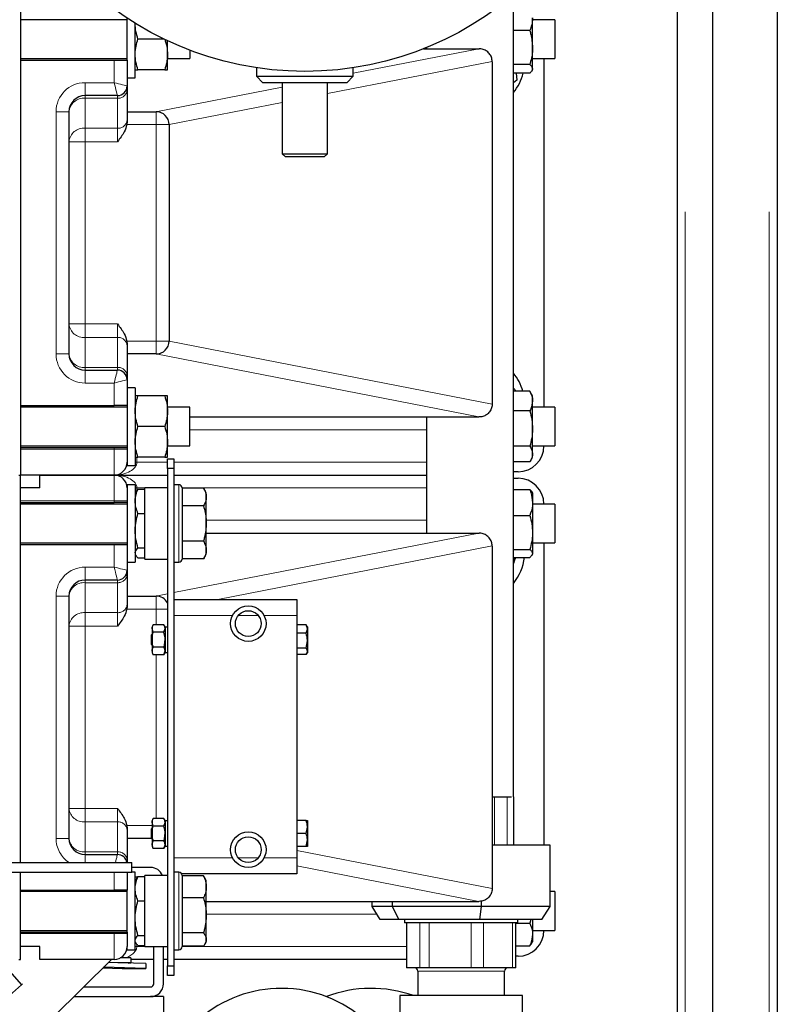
# Model space of a CAD drawing. Header units: millimetres. Extents: x 25 to 243, y 63 to 146.
# Tile 32 of 70: x 117.72 to 122.41, y 73.72 to 79.82. Entities that reach past the tile are written whole.
import ezdxf

# ---------------------------------------------------------------- set-up
doc = ezdxf.new("R2010")
doc.units = ezdxf.units.MM
doc.linetypes.add('PHANTOM', pattern=[12.7, 6.35, -1.27, 1.27, -1.27, 1.27, -1.27])

msp = doc.modelspace()

# ---------------------------------------------------------------- linework, layer by layer
at = {"color": 8, "linetype": 'PHANTOM', "lineweight": 18}
for p, q in [((121.8433, 91.3262), (121.8433, 66.2244)), ((122.3633, 91.3262), (122.3633, 66.2244)), ((119.7883, 79.4836), (120.5661, 79.6353)), ((118.3083, 79.4253), (118.3083, 79.5653)), ((120.6483, 79.5566), (119.6283, 79.3577)), ((118.1283, 79.4253), (118.3083, 79.4253)), ((118.1283, 79.4253), (118.1283, 79.3453)), ((118.5661, 79.2453), (119.3483, 79.3978)), ((118.1283, 79.3287), (118.1283, 79.3453)), ((118.3283, 79.3287), (118.3283, 79.3453)), ((118.1283, 79.3287), (118.1283, 79.1431)), ((118.3283, 79.3287), (118.1283, 79.3287)), ((118.3283, 79.1431), (118.3283, 79.3287)), ((119.3483, 79.3031), (118.6483, 79.1666)), ((117.9483, 77.7453), (117.9483, 79.2453)), ((117.9483, 79.2453), (118.0283, 79.2453)), ((118.5683, 79.2453), (118.5683, 79.1653)), ((118.5683, 79.1653), (118.3865, 79.1653)), ((118.6483, 79.1653), (118.5683, 79.1653)), ((118.5683, 77.8253), (118.5683, 79.1653)), ((118.1283, 79.1431), (118.3283, 79.1431)), ((118.1283, 79.1431), (118.1283, 79.0597)), ((118.3283, 79.0597), (118.3283, 79.1431)), ((118.0283, 79.0597), (118.1283, 79.0597)), ((118.1283, 79.0597), (118.1283, 77.9309)), ((118.3283, 79.0597), (118.1283, 79.0597)), ((118.0283, 77.9309), (118.1283, 77.9309)), ((118.1283, 77.8475), (118.1283, 77.9309)), ((118.1283, 77.9309), (118.3283, 77.9309)), ((118.3283, 77.8475), (118.3283, 77.9309)), ((118.1283, 77.8475), (118.1283, 77.6619)), ((118.3283, 77.8475), (118.1283, 77.8475)), ((118.3283, 77.6619), (118.3283, 77.8475)), ((118.3865, 77.8253), (118.5683, 77.8253)), ((118.5683, 77.8253), (118.5683, 77.7453)), ((118.6483, 77.8253), (118.5683, 77.8253)), ((118.6483, 77.824), (120.6483, 77.434)), ((117.9483, 77.7453), (118.0283, 77.7453)), ((120.5661, 77.3553), (118.5661, 77.7453)), ((118.1283, 77.6453), (118.1283, 77.6619)), ((118.1283, 77.6619), (118.3283, 77.6619)), ((118.1283, 77.5653), (118.1283, 77.6453)), ((118.3283, 77.6453), (118.3283, 77.6619)), ((118.3083, 77.5653), (118.1283, 77.5653)), ((118.3083, 77.4253), (118.3083, 77.5653)), ((120.2413, 77.2753), (118.7758, 77.2753)), ((117.7283, 77.1553), (118.3083, 77.1553)), ((118.3083, 77.1553), (118.3083, 77.1653)), ((118.3083, 76.9953), (118.3083, 77.1553)), ((118.3883, 77.1553), (118.3083, 77.1553)), ((118.4483, 77.0753), (118.4383, 77.0753)), ((118.4483, 77.1053), (118.4483, 77.0753)), ((118.4483, 77.0753), (118.6383, 77.0753)), ((118.6783, 77.0753), (120.2413, 77.0753)), ((118.3083, 76.8353), (118.3083, 76.9953)), ((118.4483, 76.9153), (118.4383, 76.9153)), ((118.4483, 76.9153), (118.4483, 76.8983)), ((118.4983, 76.9153), (118.4483, 76.9153)), ((118.7083, 76.8399), (118.7083, 76.9353)), ((120.2413, 76.9153), (118.7283, 76.9153)), ((118.3083, 76.8353), (117.7283, 76.8353)), ((118.3083, 76.8253), (118.3083, 76.8353)), ((118.3083, 76.8353), (118.3883, 76.8353)), ((118.7083, 76.4553), (118.7083, 76.8399)), ((118.8783, 76.7153), (120.2413, 76.7153)), ((118.6783, 76.2672), (120.5661, 76.6353)), ((118.3083, 76.4253), (118.3083, 76.5653)), ((120.6483, 76.5566), (118.9495, 76.2253)), ((118.1283, 76.4253), (118.3083, 76.4253)), ((118.1283, 76.4253), (118.1283, 76.3453)), ((118.1283, 76.3287), (118.1283, 76.3453)), ((118.3283, 76.3287), (118.3283, 76.3453)), ((118.1283, 76.3287), (118.1283, 76.1431)), ((118.3283, 76.3287), (118.1283, 76.3287)), ((118.3283, 76.1431), (118.3283, 76.3287)), ((117.9483, 74.7453), (117.9483, 76.2453)), ((117.9483, 76.2453), (118.0283, 76.2453)), ((118.5661, 76.2453), (118.6383, 76.2594)), ((118.5683, 76.2453), (118.5683, 76.1653)), ((118.5683, 76.1653), (118.3865, 76.1653)), ((118.6383, 76.1653), (118.5683, 76.1653)), ((118.5683, 76.0677), (118.5683, 76.1653)), ((118.1283, 76.1431), (118.3283, 76.1431)), ((118.1283, 76.1431), (118.1283, 76.0597)), ((118.3283, 76.0597), (118.3283, 76.1431)), ((119.0403, 76.1253), (118.6783, 76.1253)), ((119.2008, 76.1253), (119.0759, 76.1253)), ((119.4383, 76.1253), (119.2363, 76.1253)), ((118.0283, 76.0597), (118.1283, 76.0597)), ((118.1283, 76.0597), (118.1283, 74.9309)), ((118.3283, 76.0597), (118.1283, 76.0597)), ((118.5683, 74.8677), (118.5683, 75.8829)), ((120.6626, 75.0032), (120.6626, 74.7032)), ((120.7407, 75.0032), (120.7407, 74.7032)), ((120.781, 75.0032), (120.781, 74.7032)), ((118.0283, 74.9309), (118.1283, 74.9309)), ((118.1283, 74.8475), (118.1283, 74.9309)), ((118.1283, 74.9309), (118.3283, 74.9309)), ((118.3283, 74.8475), (118.3283, 74.9309)), ((118.1283, 74.8475), (118.1283, 74.6619)), ((118.3283, 74.8475), (118.1283, 74.8475)), ((118.3283, 74.6619), (118.3283, 74.8475)), ((118.3865, 74.8253), (118.5433, 74.8253)), ((117.9483, 74.7453), (118.0283, 74.7453)), ((118.1283, 74.6453), (118.1283, 74.6619)), ((118.1283, 74.6619), (118.3283, 74.6619)), ((118.1283, 74.5953), (118.1283, 74.6453)), ((118.3283, 74.6453), (118.3283, 74.6619)), ((119.4383, 74.67), (120.6483, 74.434)), ((118.6783, 74.6253), (119.0403, 74.6253)), ((119.0759, 74.6253), (119.2008, 74.6253)), ((119.2363, 74.6253), (119.4383, 74.6253)), ((120.5661, 74.3553), (119.4383, 74.5752)), ((118.3083, 74.4253), (118.3083, 74.5353)), ((118.7083, 74.4613), (118.7083, 74.5353)), ((118.7083, 74.0553), (118.7083, 74.4613)), ((119.9354, 74.2753), (118.8783, 74.2753)), ((120.1207, 73.9432), (120.1207, 74.2232)), ((120.1995, 73.9432), (120.1995, 74.2232)), ((120.2583, 73.9432), (120.2583, 74.2232)), ((120.5173, 73.9432), (120.5173, 74.2232)), ((120.5937, 73.9432), (120.5937, 74.2232)), ((120.7739, 73.9432), (120.7739, 74.2232)), ((117.7283, 74.1553), (118.3083, 74.1553)), ((118.3083, 74.1553), (118.3083, 74.1653)), ((118.3083, 73.9953), (118.3083, 74.1553)), ((118.3883, 74.1553), (118.3083, 74.1553)), ((118.4483, 74.0902), (118.4483, 74.0753)), ((118.4483, 74.0753), (118.4383, 74.0753)), ((118.4483, 74.0753), (118.4983, 74.0753)), ((118.7283, 74.0753), (120.1171, 74.0753)), ((120.6537, 73.9232), (120.1871, 73.9232)), ((120.7251, 73.9232), (120.6537, 73.9232))]:
    msp.add_line(p, q, dxfattribs=at)
at = {"color": 7, "linetype": 'Continuous', "lineweight": 25}
for p, q in [((122.0133, 66.2244), (122.0133, 91.3262)), ((122.4133, 91.3153), (122.4133, 66.2353)), ((121.7933, 90.9453), (121.7933, 66.6036)), ((117.7283, 79.9953), (117.7283, 76.9953)), ((120.7793, 75.0032), (120.7793, 79.9678)), ((118.3883, 79.5653), (118.3883, 79.825)), ((120.8983, 79.6423), (120.8983, 79.8268)), ((118.3883, 79.8153), (117.7283, 79.8153)), ((118.4383, 79.5482), (118.4383, 79.791)), ((121.0358, 79.8153), (120.8983, 79.8153)), ((121.0358, 79.8153), (121.0358, 79.5753)), ((120.8813, 79.7477), (120.7793, 79.7477)), ((118.6165, 79.6953), (118.4553, 79.6953)), ((118.6383, 79.6003), (118.6383, 79.6849)), ((120.2234, 79.6353), (120.5661, 79.6353)), ((120.2413, 79.6425), (120.2413, 79.6353)), ((120.5661, 79.6353), (120.5683, 79.6353)), ((120.8983, 79.5108), (120.8983, 79.6423)), ((117.7283, 79.5753), (118.3883, 79.5753)), ((118.6383, 79.5053), (118.6383, 79.6003)), ((118.6383, 79.5753), (118.7758, 79.5753)), ((118.7758, 79.6265), (118.7758, 79.5753)), ((120.8983, 79.5753), (121.0358, 79.5753)), ((120.9683, 79.5753), (120.9683, 77.4153)), ((117.7283, 79.5653), (118.3083, 79.5653)), ((118.3083, 79.5653), (118.3883, 79.5653)), ((118.3883, 79.5653), (118.3883, 79.4053)), ((118.4383, 79.4553), (118.4383, 79.5482)), ((119.1883, 79.5179), (119.1883, 79.4653)), ((119.7883, 79.4653), (119.7883, 79.5179)), ((120.6483, 79.5553), (120.6483, 77.4353)), ((120.8813, 79.537), (120.7793, 79.537)), ((118.3883, 79.4553), (118.4383, 79.4553)), ((118.6213, 79.5053), (118.4553, 79.5053)), ((119.1883, 79.4653), (119.2283, 79.4253)), ((119.1883, 79.4653), (119.7883, 79.4653)), ((119.7483, 79.4253), (119.7883, 79.4653)), ((120.8813, 79.4846), (120.7793, 79.4846)), ((120.7965, 79.4846), (120.8006, 79.4399)), ((120.8949, 79.4993), (120.8983, 79.5053)), ((120.8983, 79.5053), (120.8983, 79.5108)), ((118.3883, 79.4053), (118.3883, 79.3788)), ((119.7483, 79.4253), (119.2283, 79.4253)), ((119.3483, 79.4253), (119.3483, 78.9853)), ((119.6283, 78.9853), (119.6283, 79.4253)), ((120.8006, 79.4399), (120.7793, 79.4248)), ((118.3283, 79.3453), (118.1283, 79.3453)), ((118.3883, 79.3788), (118.3883, 79.1931)), ((118.0283, 79.2453), (118.0283, 77.7453)), ((118.3883, 79.2453), (118.5683, 79.2453)), ((118.3883, 79.183), (118.3865, 79.1653)), ((118.3883, 79.1931), (118.3883, 79.183)), ((118.6483, 79.1653), (118.6483, 77.8253)), ((119.3483, 78.9853), (119.3683, 78.9653)), ((119.3483, 78.9853), (119.6283, 78.9853)), ((119.6083, 78.9653), (119.3683, 78.9653)), ((119.6083, 78.9653), (119.6283, 78.9853)), ((118.3865, 77.8253), (118.3883, 77.8076)), ((118.3883, 77.8076), (118.3883, 77.7975)), ((118.3883, 77.7975), (118.3883, 77.6118)), ((118.5683, 77.7453), (118.3883, 77.7453)), ((118.1283, 77.6453), (118.3283, 77.6453)), ((118.3883, 77.6118), (118.3883, 77.5853)), ((118.3883, 77.5853), (118.3883, 77.4253)), ((118.4383, 77.5353), (118.3883, 77.5353)), ((118.4383, 77.5353), (118.4383, 77.0553)), ((120.7793, 77.5341), (120.7962, 77.5142)), ((120.8813, 77.5142), (120.7793, 77.5142)), ((120.885, 77.5073), (120.8813, 77.5142)), ((120.8983, 77.4853), (120.8855, 77.5075)), ((118.6213, 77.4853), (118.4553, 77.4853)), ((118.6383, 77.3903), (118.6383, 77.4853)), ((120.8983, 77.4534), (120.8983, 77.4853)), ((120.8983, 77.2831), (120.8983, 77.4534)), ((117.7283, 77.4253), (118.3083, 77.4253)), ((118.3883, 77.4153), (117.7283, 77.4153)), ((118.3883, 77.4253), (118.3083, 77.4253)), ((118.3883, 77.4253), (118.3883, 77.1653)), ((118.7758, 77.4153), (118.6383, 77.4153)), ((118.6383, 77.2003), (118.6383, 77.3903)), ((118.7758, 77.1753), (118.7758, 77.4153)), ((120.8813, 77.3925), (120.7793, 77.3925)), ((121.0358, 77.4153), (120.8983, 77.4153)), ((121.0358, 77.4153), (121.0358, 77.1753)), ((118.7758, 77.3553), (120.5661, 77.3553)), ((120.2413, 77.3553), (120.2413, 76.6353)), ((120.5683, 77.3553), (120.5661, 77.3553)), ((118.6213, 77.2953), (118.4553, 77.2953)), ((120.8983, 77.125), (120.8983, 77.2831)), ((118.6383, 77.1053), (118.6383, 77.2003)), ((117.7283, 77.1753), (118.3883, 77.1753)), ((117.7283, 77.1653), (118.3083, 77.1653)), ((118.3083, 77.1653), (118.3883, 77.1653)), ((118.3883, 77.1653), (118.3883, 77.1553)), ((118.3883, 77.1553), (118.3883, 77.0753)), ((118.6383, 77.1753), (118.7758, 77.1753)), ((120.8813, 77.1736), (120.7793, 77.1736)), ((120.8983, 77.1753), (121.0358, 77.1753)), ((118.3883, 77.0753), (118.3883, 77.0553)), ((118.6213, 77.1053), (118.4553, 77.1053)), ((118.6383, 77.0953), (118.6783, 77.0953)), ((118.6383, 77.0353), (118.6383, 77.0953)), ((118.6783, 77.0953), (118.6783, 77.0353)), ((120.8813, 77.0764), (120.7793, 77.0764)), ((120.8855, 77.0831), (120.8983, 77.1053)), ((120.8983, 77.1053), (120.8983, 77.125)), ((118.3883, 77.0553), (118.4383, 77.0553)), ((118.6783, 77.0353), (118.6383, 77.0353)), ((118.6383, 77.0353), (118.6383, 73.9553)), ((118.6783, 77.0353), (118.6783, 73.9553)), ((120.8083, 77.0153), (120.7793, 77.0153)), ((117.7183, 76.9953), (117.7283, 76.9953)), ((118.3083, 76.9953), (117.7283, 76.9953)), ((117.7283, 74.5953), (117.7283, 76.9953)), ((117.8483, 76.9953), (118.3083, 76.9953)), ((117.8483, 76.9153), (117.8483, 76.9953)), ((118.3083, 76.9953), (118.6383, 76.9953)), ((118.6783, 76.9953), (120.2413, 76.9953)), ((120.7793, 76.9753), (120.8083, 76.9753)), ((117.8483, 76.9153), (117.7283, 76.9153)), ((118.4383, 76.9353), (118.3883, 76.9353)), ((118.3883, 76.9353), (118.3883, 76.9153)), ((118.3883, 76.9153), (118.3883, 76.8353)), ((118.4383, 76.9353), (118.4383, 76.7316)), ((118.4431, 76.8935), (118.4383, 76.8853)), ((118.4553, 76.9087), (118.445, 76.8933)), ((118.4553, 76.9087), (118.4983, 76.9087)), ((118.6383, 76.9153), (118.4983, 76.9153)), ((118.4983, 76.4753), (118.4983, 76.9153)), ((118.7083, 76.9353), (118.6783, 76.9353)), ((118.7283, 76.9153), (118.7283, 76.8278)), ((118.8613, 76.9147), (118.7283, 76.9147)), ((118.8783, 76.8853), (118.8613, 76.9147)), ((120.7793, 76.9049), (120.8813, 76.9049)), ((118.3883, 76.8353), (118.3883, 76.8253)), ((118.8783, 76.8598), (118.8783, 76.8853)), ((118.8783, 76.6953), (118.8783, 76.8598)), ((120.8983, 76.8853), (120.8953, 76.8905)), ((120.8983, 76.8853), (120.8983, 76.8245)), ((117.7283, 76.8253), (118.3083, 76.8253)), ((118.3883, 76.8153), (117.7283, 76.8153)), ((118.3883, 76.8253), (118.3083, 76.8253)), ((118.3883, 76.8253), (118.3883, 76.7316)), ((118.7283, 76.8278), (118.7283, 76.4753)), ((118.8613, 76.805), (118.7283, 76.805)), ((120.8983, 76.8245), (120.8983, 76.6392)), ((121.0358, 76.8153), (120.8983, 76.8153)), ((121.0358, 76.8153), (121.0358, 76.5753)), ((118.3883, 76.7316), (118.3883, 76.5653)), ((118.4383, 76.7316), (118.4383, 76.4553)), ((118.4553, 76.7579), (118.4983, 76.7579)), ((120.7793, 76.744), (120.8813, 76.744)), ((118.8783, 76.5308), (118.8783, 76.6953)), ((118.8783, 76.6353), (120.5661, 76.6353)), ((120.5661, 76.6353), (120.5683, 76.6353)), ((120.8983, 76.6392), (120.8983, 76.51)), ((117.7283, 76.5753), (118.3883, 76.5753)), ((117.7283, 76.5653), (118.3083, 76.5653)), ((118.3083, 76.5653), (118.3883, 76.5653)), ((118.3883, 76.5653), (118.3883, 76.4053)), ((118.4553, 76.5445), (118.4983, 76.5445)), ((118.8613, 76.5856), (118.7283, 76.5856)), ((118.8783, 76.5053), (118.8783, 76.5308)), ((120.6483, 76.5553), (120.6483, 74.4353)), ((120.7793, 76.5344), (120.8813, 76.5344)), ((120.8983, 76.5753), (121.0358, 76.5753)), ((120.9683, 76.5753), (120.9683, 74.7032)), ((118.4383, 76.5053), (118.4431, 76.4971)), ((118.4553, 76.4819), (118.4983, 76.4819)), ((118.4983, 76.4753), (118.6383, 76.4753)), ((118.8613, 76.4759), (118.7283, 76.4759)), ((118.8613, 76.4759), (118.8783, 76.5053)), ((120.7793, 76.4857), (120.8813, 76.4857)), ((120.7936, 76.4857), (120.7849, 76.4621)), ((120.8953, 76.5001), (120.8983, 76.5053)), ((120.8983, 76.51), (120.8983, 76.5053)), ((118.3883, 76.4553), (118.4383, 76.4553)), ((118.3883, 76.4053), (118.3883, 76.3788)), ((118.6783, 76.4553), (118.7083, 76.4553)), ((120.7849, 76.4621), (120.7793, 76.4469)), ((118.3283, 76.3453), (118.1283, 76.3453)), ((118.3883, 76.3788), (118.3883, 76.1931)), ((118.0283, 76.2453), (118.0283, 74.7453)), ((118.3883, 76.2453), (118.5683, 76.2453)), ((118.6783, 76.2253), (119.4383, 76.2253)), ((119.4383, 76.2253), (119.4383, 76.1253)), ((118.3883, 76.183), (118.3865, 76.1653)), ((118.3883, 76.1931), (118.3883, 76.183)), ((119.4383, 76.1253), (119.4383, 74.6253)), ((118.5505, 76.0677), (118.5433, 76.0553)), ((118.5433, 76.0553), (118.5433, 76.0446)), ((118.5505, 76.0215), (118.5433, 76.0446)), ((118.5433, 76.0446), (118.5433, 75.9753)), ((118.6162, 76.0677), (118.5505, 76.0677)), ((118.6233, 76.0553), (118.6162, 76.0677)), ((118.6162, 76.0215), (118.6233, 76.0446)), ((118.6233, 76.0553), (118.6233, 76.0446)), ((118.6383, 76.0533), (118.6233, 76.0533)), ((118.6233, 76.0446), (118.6233, 75.9753)), ((119.4972, 76.0674), (119.4383, 76.0674)), ((119.4972, 76.0674), (119.4994, 76.0638)), ((119.4972, 76.0152), (119.5043, 76.0413)), ((119.5043, 76.0553), (119.4993, 76.064)), ((119.5043, 76.0553), (119.5043, 76.0413)), ((119.5043, 76.0413), (119.5043, 75.9692)), ((118.5433, 76.0103), (118.5383, 76.0053)), ((118.5383, 75.9883), (118.5383, 76.0053)), ((118.5383, 75.9453), (118.5383, 75.9883)), ((118.6162, 76.0215), (118.5505, 76.0215)), ((119.4972, 76.0152), (119.4383, 76.0152)), ((118.5383, 75.9453), (118.5433, 75.9403)), ((118.5433, 75.9753), (118.5433, 75.906)), ((118.6162, 75.9291), (118.5505, 75.9291)), ((118.6233, 75.9753), (118.6233, 75.906)), ((119.4972, 75.9231), (119.4383, 75.9231)), ((119.4972, 75.9231), (119.5043, 75.9692)), ((119.5043, 75.9692), (119.5043, 75.9031)), ((118.5505, 75.8829), (118.5433, 75.906)), ((118.5433, 75.906), (118.5433, 75.8953)), ((118.5433, 75.8953), (118.5505, 75.8829)), ((118.6162, 75.8829), (118.5505, 75.8829)), ((118.6162, 75.8829), (118.6233, 75.906)), ((118.6162, 75.8829), (118.6233, 75.8953)), ((118.6233, 75.906), (118.6233, 75.8953)), ((118.6233, 75.8973), (118.6383, 75.8973)), ((119.4972, 75.8832), (119.4383, 75.8832)), ((119.4993, 75.8866), (119.5043, 75.8953)), ((119.5043, 75.9031), (119.5043, 75.8953)), ((120.6483, 75.0032), (120.6626, 75.0032)), ((120.6626, 75.0032), (120.7407, 75.0032)), ((120.7407, 75.0032), (120.7688, 75.0032)), ((120.7782, 75.0032), (120.781, 75.0032)), ((120.781, 75.0032), (120.7831, 75.0032)), ((120.7831, 74.7032), (120.7831, 75.0032)), ((118.3865, 74.8253), (118.3883, 74.8076)), ((118.5505, 74.8677), (118.5433, 74.8553)), ((118.5433, 74.8553), (118.5433, 74.8446)), ((118.5505, 74.8215), (118.5433, 74.8446)), ((118.5433, 74.8446), (118.5433, 74.7753)), ((118.6162, 74.8677), (118.5505, 74.8677)), ((118.6162, 74.8215), (118.5505, 74.8215)), ((118.6233, 74.8553), (118.6162, 74.8677)), ((118.6162, 74.8215), (118.6233, 74.8446)), ((118.6233, 74.8553), (118.6233, 74.8446)), ((118.6383, 74.8533), (118.6233, 74.8533)), ((118.6233, 74.8446), (118.6233, 74.7753)), ((119.4972, 74.8553), (119.4383, 74.8553)), ((119.5043, 74.8553), (119.5043, 74.8153)), ((118.3883, 74.8076), (118.3883, 74.7975)), ((118.3883, 74.7975), (118.3883, 74.6118)), ((118.5433, 74.8103), (118.5383, 74.8053)), ((118.5383, 74.7753), (118.5383, 74.8053)), ((118.5383, 74.7453), (118.5383, 74.7753)), ((118.5433, 74.7753), (118.5433, 74.706)), ((118.6233, 74.7753), (118.6233, 74.706)), ((119.4972, 74.7753), (119.4383, 74.7753)), ((119.4972, 74.7753), (119.5043, 74.8153)), ((119.5043, 74.8153), (119.5043, 74.7353)), ((118.5383, 74.7453), (118.3883, 74.7453)), ((118.5383, 74.7453), (118.5433, 74.7403)), ((118.5505, 74.6829), (118.5433, 74.706)), ((118.5433, 74.706), (118.5433, 74.6953)), ((118.6162, 74.7291), (118.5505, 74.7291)), ((118.6162, 74.6829), (118.6233, 74.706)), ((118.6233, 74.706), (118.6233, 74.6953)), ((118.6233, 74.6973), (118.6383, 74.6973)), ((119.4972, 74.6953), (119.5043, 74.7353)), ((119.5043, 74.7353), (119.5043, 74.6953)), ((121.0074, 74.7032), (120.6483, 74.7032)), ((121.0074, 74.3232), (121.0074, 74.7032)), ((118.1283, 74.6453), (118.3283, 74.6453)), ((118.5433, 74.6953), (118.5505, 74.6829)), ((118.6162, 74.6829), (118.5505, 74.6829)), ((118.6162, 74.6829), (118.6233, 74.6953)), ((119.4972, 74.6953), (119.4383, 74.6953)), ((117.6403, 74.5953), (118.4183, 74.5953)), ((118.3883, 74.6118), (118.3883, 74.5953)), ((118.4183, 74.5353), (118.4183, 74.5953)), ((119.4383, 74.6253), (119.4383, 74.5253)), ((112.7783, 74.5353), (118.4183, 74.5353)), ((117.7283, 73.9953), (117.7283, 74.5353)), ((118.3883, 74.5353), (118.3883, 74.4253)), ((118.5333, 74.5653), (118.4183, 74.5653)), ((118.4383, 74.5353), (118.4183, 74.5353)), ((118.4383, 74.4845), (118.4383, 74.5353)), ((118.6383, 74.5153), (118.4983, 74.5153)), ((118.4983, 74.0753), (118.4983, 74.5153)), ((118.7083, 74.5353), (118.6783, 74.5353)), ((119.4383, 74.5253), (118.7256, 74.5253)), ((118.7283, 74.5153), (118.7283, 74.4475)), ((118.453, 74.5053), (118.4383, 74.5053)), ((118.4431, 74.4935), (118.4383, 74.4853)), ((118.4383, 74.0553), (118.4383, 74.4845)), ((118.4553, 74.5087), (118.445, 74.4933)), ((118.4553, 74.5087), (118.4983, 74.5087)), ((118.8613, 74.5125), (118.7283, 74.5125)), ((118.8691, 74.5001), (118.8613, 74.5125)), ((118.8783, 74.4853), (118.8696, 74.5004)), ((118.8783, 74.4449), (118.8783, 74.4853)), ((117.7283, 74.4253), (118.3083, 74.4253)), ((118.3883, 74.4153), (117.7283, 74.4153)), ((118.3883, 74.4253), (118.3083, 74.4253)), ((118.3883, 74.1653), (118.3883, 74.4253)), ((118.7283, 74.4475), (118.7283, 74.0753)), ((118.8783, 74.2686), (118.8783, 74.4449)), ((121.0358, 74.4153), (121.0074, 74.4153)), ((121.0358, 74.4153), (121.0358, 74.1753)), ((118.4553, 74.3579), (118.4983, 74.3579)), ((118.8613, 74.3772), (118.7283, 74.3772)), ((118.8783, 74.3553), (120.5661, 74.3553)), ((119.9049, 74.3232), (119.9049, 74.3553)), ((120.0319, 74.3232), (120.0319, 74.3553)), ((120.5683, 74.3553), (120.5661, 74.3553)), ((120.5831, 74.3232), (120.5831, 74.3568)), ((120.0319, 74.3232), (119.9049, 74.3232)), ((119.9558, 74.2432), (119.9049, 74.3232)), ((120.5831, 74.3232), (120.0319, 74.3232)), ((120.0711, 74.2432), (120.0319, 74.3232)), ((120.5714, 74.2432), (120.5831, 74.3232)), ((121.0074, 74.3232), (120.5831, 74.3232)), ((120.9565, 74.2432), (121.0074, 74.3232)), ((118.8783, 74.119), (118.8783, 74.2686)), ((120.0711, 74.2432), (119.9558, 74.2432)), ((120.5714, 74.2432), (120.0711, 74.2432)), ((120.1061, 74.2432), (120.1061, 74.2232)), ((120.7132, 74.2232), (120.1061, 74.2232)), ((120.1171, 74.2232), (120.1171, 73.9432)), ((120.9565, 74.2432), (120.5714, 74.2432)), ((120.8061, 74.2232), (120.7132, 74.2232)), ((120.7952, 73.9432), (120.7952, 74.2232)), ((120.7952, 74.2208), (120.8813, 74.2208)), ((120.8061, 74.2232), (120.8061, 74.2432)), ((120.8866, 74.2432), (120.8813, 74.2208)), ((120.8983, 74.2432), (120.8983, 74.1501)), ((117.7283, 74.1753), (118.3883, 74.1753)), ((117.7283, 74.1653), (118.3083, 74.1653)), ((118.3083, 74.1653), (118.3883, 74.1653)), ((118.3883, 74.1653), (118.3883, 74.1553)), ((118.3883, 74.1553), (118.3883, 74.0753)), ((118.8613, 74.16), (118.7283, 74.16)), ((120.8983, 74.1753), (121.0358, 74.1753)), ((120.8983, 74.1501), (120.8983, 74.1053)), ((118.4383, 74.1053), (118.4431, 74.0971)), ((118.4553, 74.1445), (118.4983, 74.1445)), ((118.8696, 74.0902), (118.8783, 74.1053)), ((118.8783, 74.1053), (118.8783, 74.119)), ((120.8813, 74.0793), (120.8908, 74.0933)), ((120.8912, 74.093), (120.8983, 74.1053)), ((117.8483, 74.0753), (117.7283, 74.0753)), ((117.8483, 73.9953), (117.8483, 74.0753)), ((118.3883, 74.0553), (118.3883, 74.0753)), ((118.3883, 74.0553), (118.4383, 74.0553)), ((118.4553, 74.0819), (118.4983, 74.0819)), ((118.4983, 74.0753), (118.6383, 74.0753)), ((118.5533, 73.8453), (118.5533, 74.0753)), ((118.6133, 73.8453), (118.6133, 74.0753)), ((118.6783, 74.0553), (118.7083, 74.0553)), ((118.8613, 74.0781), (118.7283, 74.0781)), ((120.7952, 74.0793), (120.8813, 74.0793)), ((117.6027, 73.9881), (117.7348, 73.838)), ((117.7183, 73.9953), (117.7283, 73.9953)), ((118.3083, 73.9953), (117.8483, 73.9953)), ((118.2912, 73.9953), (117.9283, 73.6355)), ((118.5041, 73.9697), (118.2722, 73.9764)), ((118.4115, 73.9747), (118.3306, 73.9747)), ((118.4115, 74.0047), (118.346, 74.0047)), ((118.3955, 73.9728), (118.4115, 73.9747)), ((118.4115, 74.0047), (118.4115, 73.9747)), ((118.5533, 73.9953), (118.4115, 73.9953)), ((118.5041, 73.9697), (118.5032, 73.9397)), ((118.6383, 73.9953), (118.6133, 73.9953)), ((120.1171, 73.9953), (118.6783, 73.9953)), ((120.8083, 74.0153), (120.7952, 74.0153)), ((118.2386, 73.9432), (118.3584, 73.9397)), ((118.5032, 73.9397), (118.2428, 73.9473)), ((118.3584, 73.9397), (118.5032, 73.9397)), ((118.6383, 73.9553), (118.6783, 73.9553)), ((118.6383, 73.8953), (118.6383, 73.9553)), ((118.6783, 73.9553), (118.6783, 73.8953)), ((120.1207, 73.9432), (120.1171, 73.9432)), ((120.1995, 73.9432), (120.1207, 73.9432)), ((120.1871, 73.9232), (120.1871, 73.7712)), ((120.2583, 73.9432), (120.1995, 73.9432)), ((120.5173, 73.9432), (120.2583, 73.9432)), ((120.5937, 73.9432), (120.5173, 73.9432)), ((120.7739, 73.9432), (120.5937, 73.9432)), ((120.7251, 73.7712), (120.7251, 73.9232)), ((120.7952, 73.9432), (120.7739, 73.9432)), ((117.7348, 73.838), (117.7415, 73.8443)), ((118.6783, 73.8953), (118.6383, 73.8953)), ((117.7348, 73.838), (116.771, 72.9907)), ((118.1197, 73.8253), (118.5333, 73.8253)), ((118.0592, 73.7653), (118.5333, 73.7653)), ((118.6133, 73.7653), (118.5333, 73.7653)), ((118.6133, 73.7653), (118.6133, 73.3107)), ((120.0761, 73.7712), (120.0761, 73.5712)), ((120.4561, 73.7712), (120.0761, 73.7712)), ((120.8361, 73.7712), (120.4561, 73.7712)), ((120.8361, 73.5712), (120.8361, 73.7712))]:
    msp.add_line(p, q, dxfattribs=at)
at = {"color": 8, "linetype": 'PHANTOM', "lineweight": 18, "flags": 128}
for points in [[(118.3283, 79.3453), (118.3279, 79.3468), (118.3268, 79.3514), (118.3249, 79.3588), (118.3225, 79.3687), (118.3194, 79.3809), (118.316, 79.3947), (118.3122, 79.4097), (118.3083, 79.4253)], [(118.3083, 79.4253), (118.3222, 79.4218), (118.3357, 79.4185), (118.3483, 79.4153), (118.3597, 79.4124), (118.3696, 79.41), (118.3776, 79.408), (118.3835, 79.4065), (118.3871, 79.4056), (118.3883, 79.4053)], [(118.3083, 77.5653), (118.3118, 77.5792), (118.3152, 77.5927), (118.3183, 77.6053), (118.3212, 77.6167), (118.3236, 77.6266), (118.3256, 77.6346), (118.3271, 77.6405), (118.328, 77.6441), (118.3283, 77.6453)], [(118.3883, 77.5853), (118.3871, 77.585), (118.3835, 77.5841), (118.3776, 77.5826), (118.3696, 77.5806), (118.3597, 77.5782), (118.3483, 77.5753), (118.3357, 77.5721), (118.3222, 77.5688), (118.3083, 77.5653)], [(118.3283, 76.3453), (118.3279, 76.3468), (118.3268, 76.3514), (118.3249, 76.3588), (118.3225, 76.3687), (118.3194, 76.3809), (118.316, 76.3947), (118.3122, 76.4097), (118.3083, 76.4253)], [(118.3083, 76.4253), (118.3222, 76.4218), (118.3357, 76.4185), (118.3483, 76.4153), (118.3597, 76.4124), (118.3696, 76.41), (118.3776, 76.408), (118.3835, 76.4065), (118.3871, 76.4056), (118.3883, 76.4053)], [(118.3158, 74.5953), (118.3183, 74.6053), (118.3212, 74.6167), (118.3236, 74.6266), (118.3256, 74.6346), (118.3271, 74.6405), (118.328, 74.6441), (118.3283, 74.6453)]]:
    msp.add_lwpolyline(points, dxfattribs=at)
at = {"color": 7, "linetype": 'Continuous', "lineweight": 25, "flags": 128}
msp.add_lwpolyline([(120.7891, 76.4857), (120.7891, 76.4856), (120.7849, 76.4621)], dxfattribs=at)
at = {"color": 7, "linetype": 'Continuous', "lineweight": 25}
for centre, radius in [((119.4883, 81.4953), 2), ((119.1383, 76.0753), 0.11), ((119.1383, 76.0753), 0.08), ((119.1383, 74.6753), 0.11), ((119.1383, 74.6753), 0.08)]:
    msp.add_circle(centre, radius, dxfattribs=at)
for centre, radius, start, end in [((120.5683, 79.5553), 0.08, 0, 0.90131), ((120.549, 79.556), 0.3, 320.15669, 346.23896), ((118.3283, 79.4053), 0.06, 270, 0), ((118.1283, 79.2453), 0.1, 90, 180), ((118.5683, 79.1653), 0.08, 0, 90), ((118.5683, 77.8253), 0.08, 270, 0), ((118.1283, 77.7453), 0.1, 180, 270), ((118.3283, 77.5853), 0.06, 0, 90), ((120.549, 77.4346), 0.3, 15.38649, 39.84331), ((120.5683, 77.4353), 0.08, 359.09869, 0), ((120.8083, 77.1753), 0.16, 270, 0), ((118.3083, 77.0753), 0.08, 270, 0), ((118.3083, 76.9153), 0.08, 0, 90), ((120.8083, 76.8153), 0.16, 0, 90), ((118.7083, 76.9153), 0.02, 0, 90), ((120.5683, 76.5553), 0.08, 0, 0.90131), ((118.7083, 76.4753), 0.02, 270, 0), ((120.549, 76.516), 0.3, 320.15669, 354.20794), ((118.3283, 76.4053), 0.06, 270, 0), ((118.1283, 76.2453), 0.1, 90, 180), ((118.5683, 76.1653), 0.08, 28.95502, 90), ((118.1283, 74.7453), 0.1, 180, 270), ((118.3283, 74.5853), 0.06, 9.59407, 90), ((118.5333, 74.4853), 0.08, 22.02431, 90), ((118.7083, 74.5153), 0.02, 0, 90), ((120.5683, 74.4353), 0.08, 359.09869, 0), ((120.8083, 74.1753), 0.16, 270, 0), ((118.3083, 74.0753), 0.08, 270, 0), ((118.7083, 74.0753), 0.02, 270, 0), ((120.1671, 73.9232), 0.02, 0, 90), ((120.7451, 73.9232), 0.02, 90, 180), ((118.5333, 73.8453), 0.08, 270, 0), ((118.5333, 73.8453), 0.02, 270, 0), ((119.3436, 73.0365), 0.78, 0, 163.65286), ((119.8997, 73.0365), 0.78, 70.37184, 110.88696)]:
    msp.add_arc(centre, radius, start, end, dxfattribs=at)
at = {"color": 8, "linetype": 'PHANTOM', "lineweight": 18}
for centre, radius, start, end in [((118.1283, 79.2453), 0.18, 90, 180), ((118.3329, 79.3842), 0.0557, 265.30394, 354.36708), ((118.1207, 79.2362), 0.0928, 85.30385, 174.36693), ((118.3329, 79.1986), 0.0557, 265.30394, 354.36708), ((118.1207, 79.0506), 0.0928, 85.30385, 174.36693), ((118.1207, 77.94), 0.0928, 185.63245, 274.69677), ((118.3329, 77.792), 0.0557, 5.63358, 94.6954), ((118.1283, 77.7453), 0.18, 180, 270), ((118.1207, 77.7544), 0.0928, 185.63245, 274.69677), ((118.3329, 77.6064), 0.0557, 5.63358, 94.6954), ((118.1283, 76.2453), 0.18, 90, 180), ((118.3329, 76.3842), 0.0557, 265.30394, 354.36708), ((118.1207, 76.2362), 0.0928, 85.30345, 174.36733), ((118.3329, 76.1986), 0.0557, 265.30394, 354.36708), ((118.1207, 76.0506), 0.0928, 85.30323, 174.36755), ((118.1207, 74.94), 0.0928, 185.63276, 274.69646), ((118.3329, 74.792), 0.0557, 5.63325, 94.69573), ((118.1283, 74.7453), 0.18, 180, 236.44269), ((118.1207, 74.7544), 0.0928, 185.63276, 274.69646), ((118.3329, 74.6064), 0.0557, 5.63325, 94.69573)]:
    msp.add_arc(centre, radius, start, end, dxfattribs=at)
for centre, start_param, end_param in [((118.3083, 77.0753), 4.712389, 6.283185), ((118.3083, 76.9153), 0, 1.570796), ((118.3083, 74.0753), 5.202952, 6.283185)]:
    msp.add_ellipse(centre, major_axis=(0.14, 0), ratio=0.571429, start_param=start_param, end_param=end_param, dxfattribs=at)
at = {"color": 7, "linetype": 'Continuous', "lineweight": 25}
for points, knots in [([(120.8983, 79.8268), (120.8983, 79.825), (120.8981, 79.8108), (120.8944, 79.784), (120.8857, 79.7599), (120.8813, 79.7477)], [0, 0, 0, 0, 0.070092, 0.530788, 1, 1, 1, 1]), ([(118.4553, 79.6953), (118.4505, 79.7107), (118.441, 79.7419), (118.4392, 79.7741), (118.4383, 79.7903)], [0, 0, 0, 0, 0.495459, 1, 1, 1, 1]), ([(120.8813, 79.7477), (120.8836, 79.74), (120.8936, 79.7057), (120.8962, 79.67), (120.8983, 79.6423)], [0, 0, 0, 0, 0.224391, 1, 1, 1, 1]), ([(118.4383, 79.6003), (118.4383, 79.6025), (118.4385, 79.6196), (118.4422, 79.6518), (118.4509, 79.6807), (118.4553, 79.6953)], [0, 0, 0, 0, 0.070095, 0.530782, 1, 1, 1, 1]), ([(118.6213, 79.6953), (118.6261, 79.6799), (118.6357, 79.6487), (118.6374, 79.6165), (118.6383, 79.6003)], [0, 0, 0, 0, 0.495462, 1, 1, 1, 1]), ([(120.6483, 79.5566), (120.6473, 79.5654), (120.6453, 79.5832), (120.6314, 79.6068), (120.6111, 79.6247), (120.5897, 79.6333), (120.5748, 79.6352), (120.5692, 79.6353), (120.5683, 79.6353)], [0, 0, 0, 0, 0.214232, 0.428449, 0.643206, 0.859816, 0.976478, 1, 1, 1, 1]), ([(120.8983, 79.6423), (120.8981, 79.6337), (120.8973, 79.5981), (120.8882, 79.5633), (120.8813, 79.537)], [0, 0, 0, 0, 0.242384, 1, 1, 1, 1]), ([(118.4553, 79.5053), (118.4505, 79.5207), (118.441, 79.5519), (118.4392, 79.5841), (118.4383, 79.6003)], [0, 0, 0, 0, 0.495453, 1, 1, 1, 1]), ([(118.6383, 79.6003), (118.6383, 79.598), (118.6381, 79.581), (118.6344, 79.5488), (118.6257, 79.5199), (118.6213, 79.5053)], [0, 0, 0, 0, 0.07009, 0.53079, 1, 1, 1, 1]), ([(120.8813, 79.537), (120.8861, 79.5327), (120.8957, 79.5242), (120.8974, 79.5153), (120.8983, 79.5108)], [0, 0, 0, 0, 0.4954592, 1, 1, 1, 1]), ([(118.4383, 79.5053), (118.4404, 79.5053), (118.4431, 79.5053), (118.453, 79.5053), (118.4553, 79.5053)], [0, 0, 0, 0, 0.775601, 1, 1, 1, 1]), ([(118.6213, 79.5053), (118.6236, 79.5053), (118.6336, 79.5053), (118.6362, 79.5053), (118.6383, 79.5053)], [0, 0, 0, 0, 0.224401, 1, 1, 1, 1]), ([(120.8983, 79.5108), (120.8983, 79.5102), (120.8981, 79.5055), (120.8944, 79.4966), (120.8857, 79.4886), (120.8813, 79.4846)], [0, 0, 0, 0, 0.070092, 0.530782, 1, 1, 1, 1]), ([(118.3865, 79.1653), (118.3819, 79.1502), (118.3701, 79.1113), (118.3436, 79.0794), (118.3284, 79.0597), (118.3283, 79.0597)], [0, 0, 0, 0, 0.386022, 0.997675, 1, 1, 1, 1]), ([(118.3283, 77.9309), (118.3284, 77.9309), (118.3436, 77.9112), (118.3701, 77.8793), (118.3819, 77.8404), (118.3865, 77.8253)], [0, 0, 0, 0, 0.002329, 0.613975, 1, 1, 1, 1]), ([(120.8813, 77.5142), (120.8882, 77.499), (120.8973, 77.479), (120.8981, 77.4584), (120.8983, 77.4534)], [0, 0, 0, 0, 0.757614, 1, 1, 1, 1]), ([(118.4383, 77.3903), (118.4383, 77.3925), (118.4385, 77.4096), (118.4422, 77.4418), (118.4509, 77.4707), (118.4553, 77.4853)], [0, 0, 0, 0, 0.070095, 0.530787, 1, 1, 1, 1]), ([(118.4553, 77.4853), (118.453, 77.4853), (118.4431, 77.4853), (118.4404, 77.4853), (118.4383, 77.4853)], [0, 0, 0, 0, 0.224399, 1, 1, 1, 1]), ([(118.6213, 77.4853), (118.6261, 77.4699), (118.6357, 77.4387), (118.6374, 77.4065), (118.6383, 77.3903)], [0, 0, 0, 0, 0.4954518, 1, 1, 1, 1]), ([(118.6383, 77.4853), (118.6362, 77.4853), (118.6336, 77.4853), (118.6236, 77.4853), (118.6213, 77.4853)], [0, 0, 0, 0, 0.775599, 1, 1, 1, 1]), ([(120.8983, 77.4534), (120.8962, 77.4374), (120.8936, 77.4168), (120.8836, 77.397), (120.8813, 77.3925)], [0, 0, 0, 0, 0.775608, 1, 1, 1, 1]), ([(118.4553, 77.2953), (118.4505, 77.3107), (118.441, 77.3419), (118.4392, 77.3741), (118.4383, 77.3903)], [0, 0, 0, 0, 0.495459, 1, 1, 1, 1]), ([(118.6383, 77.3903), (118.6383, 77.388), (118.6381, 77.371), (118.6344, 77.3388), (118.6257, 77.3099), (118.6213, 77.2953)], [0, 0, 0, 0, 0.07009, 0.53078, 1, 1, 1, 1]), ([(120.6483, 77.434), (120.6483, 77.433), (120.648, 77.423), (120.6436, 77.4041), (120.6293, 77.3812), (120.6086, 77.3646), (120.5871, 77.3564), (120.5735, 77.3556), (120.5683, 77.3553)], [0, 0, 0, 0, 0.026016, 0.24109, 0.457974, 0.66797, 0.872836, 1, 1, 1, 1]), ([(120.8813, 77.3925), (120.8861, 77.3748), (120.8957, 77.3389), (120.8974, 77.3018), (120.8983, 77.2831)], [0, 0, 0, 0, 0.4954561, 1, 1, 1, 1]), ([(118.4383, 77.2003), (118.4383, 77.2025), (118.4385, 77.2196), (118.4422, 77.2518), (118.4509, 77.2807), (118.4553, 77.2953)], [0, 0, 0, 0, 0.070095, 0.530782, 1, 1, 1, 1]), ([(118.6213, 77.2953), (118.6261, 77.2799), (118.6357, 77.2487), (118.6374, 77.2165), (118.6383, 77.2003)], [0, 0, 0, 0, 0.495462, 1, 1, 1, 1]), ([(120.8983, 77.2831), (120.8983, 77.2805), (120.8981, 77.2608), (120.8944, 77.2238), (120.8857, 77.1904), (120.8813, 77.1736)], [0, 0, 0, 0, 0.070093, 0.530788, 1, 1, 1, 1]), ([(118.4553, 77.1053), (118.4505, 77.1207), (118.441, 77.1519), (118.4392, 77.1841), (118.4383, 77.2003)], [0, 0, 0, 0, 0.495453, 1, 1, 1, 1]), ([(118.6383, 77.2003), (118.6383, 77.198), (118.6381, 77.181), (118.6344, 77.1488), (118.6257, 77.1199), (118.6213, 77.1053)], [0, 0, 0, 0, 0.07009, 0.530785, 1, 1, 1, 1]), ([(120.8813, 77.1736), (120.8861, 77.1657), (120.8957, 77.1498), (120.8974, 77.1333), (120.8983, 77.125)], [0, 0, 0, 0, 0.495459, 1, 1, 1, 1]), ([(118.4383, 77.1053), (118.4404, 77.1053), (118.4431, 77.1053), (118.453, 77.1053), (118.4553, 77.1053)], [0, 0, 0, 0, 0.775601, 1, 1, 1, 1]), ([(118.6213, 77.1053), (118.6236, 77.1053), (118.6336, 77.1053), (118.6362, 77.1053), (118.6383, 77.1053)], [0, 0, 0, 0, 0.224401, 1, 1, 1, 1]), ([(120.8983, 77.125), (120.8983, 77.1238), (120.8981, 77.1151), (120.8944, 77.0986), (120.8857, 77.0838), (120.8813, 77.0764)], [0, 0, 0, 0, 0.070092, 0.530785, 1, 1, 1, 1]), ([(118.4383, 76.8333), (118.4383, 76.8351), (118.4385, 76.8486), (118.4422, 76.8741), (118.4509, 76.8971), (118.4553, 76.9087)], [0, 0, 0, 0, 0.070092, 0.530789, 1, 1, 1, 1]), ([(118.8613, 76.9147), (118.8661, 76.9058), (118.8757, 76.8878), (118.8774, 76.8692), (118.8783, 76.8598)], [0, 0, 0, 0, 0.495465, 1, 1, 1, 1]), ([(120.8813, 76.9049), (120.8836, 76.899), (120.8936, 76.8728), (120.8962, 76.8456), (120.8983, 76.8245)], [0, 0, 0, 0, 0.224391, 1, 1, 1, 1]), ([(120.8947, 76.8902), (120.8943, 76.8913), (120.8924, 76.8963), (120.8861, 76.9012), (120.8813, 76.9049)], [0, 0, 0, 0, 0.230174, 1, 1, 1, 1]), ([(118.4553, 76.7579), (118.4505, 76.7701), (118.441, 76.7949), (118.4392, 76.8204), (118.4383, 76.8333)], [0, 0, 0, 0, 0.495457, 1, 1, 1, 1]), ([(118.8783, 76.8598), (118.8783, 76.8585), (118.8781, 76.8487), (118.8744, 76.8301), (118.8657, 76.8134), (118.8613, 76.805)], [0, 0, 0, 0, 0.07009, 0.530784, 1, 1, 1, 1]), ([(118.8613, 76.805), (118.8682, 76.7776), (118.8773, 76.7414), (118.8781, 76.7043), (118.8783, 76.6953)], [0, 0, 0, 0, 0.757613, 1, 1, 1, 1]), ([(120.8983, 76.8245), (120.8981, 76.8179), (120.8973, 76.7906), (120.8882, 76.7641), (120.8813, 76.744)], [0, 0, 0, 0, 0.242386, 1, 1, 1, 1]), ([(118.4383, 76.6512), (118.4383, 76.6537), (118.4385, 76.6729), (118.4422, 76.709), (118.4509, 76.7415), (118.4553, 76.7579)], [0, 0, 0, 0, 0.07009, 0.530785, 1, 1, 1, 1]), ([(120.8813, 76.744), (120.8861, 76.727), (120.8957, 76.6926), (120.8974, 76.6571), (120.8983, 76.6392)], [0, 0, 0, 0, 0.4954575, 1, 1, 1, 1]), ([(118.4553, 76.5445), (118.4505, 76.5618), (118.441, 76.5968), (118.4392, 76.633), (118.4383, 76.6512)], [0, 0, 0, 0, 0.495458, 1, 1, 1, 1]), ([(118.8783, 76.6953), (118.8762, 76.6665), (118.8736, 76.6293), (118.8636, 76.5936), (118.8613, 76.5856)], [0, 0, 0, 0, 0.775608, 1, 1, 1, 1]), ([(120.6483, 76.5566), (120.6473, 76.5654), (120.6453, 76.5832), (120.6314, 76.6068), (120.6111, 76.6247), (120.5897, 76.6333), (120.5748, 76.6352), (120.5692, 76.6353), (120.5683, 76.6353)], [0, 0, 0, 0, 0.214232, 0.428449, 0.643206, 0.859816, 0.976478, 1, 1, 1, 1]), ([(120.8983, 76.6392), (120.8983, 76.6367), (120.8981, 76.6179), (120.8944, 76.5824), (120.8857, 76.5505), (120.8813, 76.5344)], [0, 0, 0, 0, 0.070095, 0.530785, 1, 1, 1, 1]), ([(118.4383, 76.5132), (118.4385, 76.5158), (118.4394, 76.5264), (118.4484, 76.5367), (118.4553, 76.5445)], [0, 0, 0, 0, 0.24239, 1, 1, 1, 1]), ([(118.8613, 76.5856), (118.8661, 76.5767), (118.8757, 76.5587), (118.8774, 76.5401), (118.8783, 76.5308)], [0, 0, 0, 0, 0.495457, 1, 1, 1, 1]), ([(118.8783, 76.5308), (118.8783, 76.5295), (118.8781, 76.5196), (118.8744, 76.501), (118.8657, 76.4843), (118.8613, 76.4759)], [0, 0, 0, 0, 0.07009, 0.530785, 1, 1, 1, 1]), ([(120.8813, 76.5344), (120.8861, 76.5304), (120.8957, 76.5225), (120.8974, 76.5142), (120.8983, 76.51)], [0, 0, 0, 0, 0.495458, 1, 1, 1, 1]), ([(118.4553, 76.4819), (118.4529, 76.4842), (118.4477, 76.4892), (118.4461, 76.4944), (118.4453, 76.4972)], [0, 0, 0, 0, 0.455676, 1, 1, 1, 1]), ([(120.8983, 76.51), (120.8983, 76.5095), (120.8981, 76.5051), (120.8944, 76.4968), (120.8857, 76.4894), (120.8813, 76.4857)], [0, 0, 0, 0, 0.070091, 0.530788, 1, 1, 1, 1]), ([(118.3865, 76.1653), (118.3819, 76.1502), (118.3701, 76.1113), (118.3436, 76.0794), (118.3284, 76.0597), (118.3283, 76.0597)], [0, 0, 0, 0, 0.386025, 0.997675, 1, 1, 1, 1]), ([(118.5433, 76.0446), (118.5433, 76.0451), (118.5434, 76.0529), (118.5471, 76.0606), (118.5505, 76.0677)], [0, 0, 0, 0, 0.070173, 1, 1, 1, 1]), ([(118.6233, 76.0446), (118.6233, 76.0451), (118.6232, 76.0529), (118.6196, 76.0606), (118.6162, 76.0677)], [0, 0, 0, 0, 0.070174, 1, 1, 1, 1]), ([(119.5043, 76.0413), (119.5043, 76.0419), (119.5042, 76.0507), (119.5006, 76.0594), (119.4972, 76.0674)], [0, 0, 0, 0, 0.0701889, 1, 1, 1, 1]), ([(118.5433, 75.9753), (118.5434, 75.9791), (118.5438, 75.9947), (118.5476, 76.01), (118.5505, 76.0215)], [0, 0, 0, 0, 0.244372, 1, 1, 1, 1]), ([(118.6233, 75.9753), (118.6232, 75.9791), (118.6229, 75.9947), (118.6191, 76.01), (118.6162, 76.0215)], [0, 0, 0, 0, 0.244373, 1, 1, 1, 1]), ([(119.5043, 75.9692), (119.5043, 75.9702), (119.5042, 75.9858), (119.5006, 76.001), (119.4972, 76.0152)], [0, 0, 0, 0, 0.070187, 1, 1, 1, 1]), ([(118.5505, 75.9291), (118.5495, 75.9325), (118.5453, 75.9476), (118.5442, 75.9632), (118.5433, 75.9753)], [0, 0, 0, 0, 0.226905, 1, 1, 1, 1]), ([(118.5433, 75.906), (118.5433, 75.9066), (118.5434, 75.9144), (118.5471, 75.922), (118.5505, 75.9291)], [0, 0, 0, 0, 0.070194, 1, 1, 1, 1]), ([(118.6162, 75.9291), (118.6171, 75.9325), (118.6213, 75.9476), (118.6224, 75.9632), (118.6233, 75.9753)], [0, 0, 0, 0, 0.226902, 1, 1, 1, 1]), ([(118.6233, 75.906), (118.6233, 75.9066), (118.6232, 75.9144), (118.6196, 75.922), (118.6162, 75.9291)], [0, 0, 0, 0, 0.070194, 1, 1, 1, 1]), ([(119.5043, 75.9031), (119.5034, 75.9086), (119.5022, 75.9153), (119.498, 75.9218), (119.4972, 75.9231)], [0, 0, 0, 0, 0.804104, 1, 1, 1, 1]), ([(119.4972, 75.8832), (119.5001, 75.8883), (119.5039, 75.8949), (119.5042, 75.9017), (119.5043, 75.9031)], [0, 0, 0, 0, 0.780012, 1, 1, 1, 1]), ([(118.3283, 74.9309), (118.3284, 74.9309), (118.3436, 74.9112), (118.3701, 74.8793), (118.3819, 74.8404), (118.3865, 74.8253)], [0, 0, 0, 0, 0.002327, 0.613976, 1, 1, 1, 1]), ([(118.5433, 74.8446), (118.5433, 74.8451), (118.5434, 74.8529), (118.5471, 74.8606), (118.5505, 74.8677)], [0, 0, 0, 0, 0.07017, 1, 1, 1, 1]), ([(118.5433, 74.7753), (118.5434, 74.7791), (118.5438, 74.7947), (118.5476, 74.81), (118.5505, 74.8215)], [0, 0, 0, 0, 0.244368, 1, 1, 1, 1]), ([(118.6233, 74.8446), (118.6233, 74.8451), (118.6232, 74.8529), (118.6196, 74.8606), (118.6162, 74.8677)], [0, 0, 0, 0, 0.070171, 1, 1, 1, 1]), ([(118.6233, 74.7753), (118.6232, 74.7791), (118.6229, 74.7947), (118.6191, 74.81), (118.6162, 74.8215)], [0, 0, 0, 0, 0.244368, 1, 1, 1, 1]), ([(119.5043, 74.8153), (119.5043, 74.8162), (119.5042, 74.8298), (119.5006, 74.843), (119.4972, 74.8553)], [0, 0, 0, 0, 0.070184, 1, 1, 1, 1]), ([(119.4972, 74.8553), (119.498, 74.8553), (119.5022, 74.8553), (119.5034, 74.8553), (119.5043, 74.8553)], [0, 0, 0, 0, 0.195874, 1, 1, 1, 1]), ([(118.5505, 74.7291), (118.5495, 74.7325), (118.5453, 74.7476), (118.5442, 74.7632), (118.5433, 74.7753)], [0, 0, 0, 0, 0.226903, 1, 1, 1, 1]), ([(118.6162, 74.7291), (118.6171, 74.7325), (118.6213, 74.7476), (118.6224, 74.7632), (118.6233, 74.7753)], [0, 0, 0, 0, 0.226901, 1, 1, 1, 1]), ([(119.5043, 74.7353), (119.5043, 74.7362), (119.5042, 74.7498), (119.5006, 74.763), (119.4972, 74.7753)], [0, 0, 0, 0, 0.070189, 1, 1, 1, 1]), ([(118.5433, 74.706), (118.5433, 74.7066), (118.5434, 74.7144), (118.5471, 74.722), (118.5505, 74.7291)], [0, 0, 0, 0, 0.070191, 1, 1, 1, 1]), ([(118.6233, 74.706), (118.6233, 74.7066), (118.6232, 74.7144), (118.6196, 74.722), (118.6162, 74.7291)], [0, 0, 0, 0, 0.0701911, 1, 1, 1, 1]), ([(119.5043, 74.6953), (119.5034, 74.6953), (119.5022, 74.6953), (119.498, 74.6953), (119.4972, 74.6953)], [0, 0, 0, 0, 0.804126, 1, 1, 1, 1]), ([(118.4383, 74.4333), (118.4383, 74.4351), (118.4385, 74.4486), (118.4422, 74.4741), (118.4509, 74.4971), (118.4553, 74.5087)], [0, 0, 0, 0, 0.070092, 0.53079, 1, 1, 1, 1]), ([(118.8613, 74.5125), (118.8661, 74.5015), (118.8757, 74.4794), (118.8774, 74.4564), (118.8783, 74.4449)], [0, 0, 0, 0, 0.495459, 1, 1, 1, 1]), ([(118.4553, 74.3579), (118.4505, 74.3701), (118.441, 74.3949), (118.4392, 74.4204), (118.4383, 74.4333)], [0, 0, 0, 0, 0.495459, 1, 1, 1, 1]), ([(118.8783, 74.4449), (118.8783, 74.4433), (118.8781, 74.4311), (118.8744, 74.4082), (118.8657, 74.3876), (118.8613, 74.3772)], [0, 0, 0, 0, 0.070094, 0.530782, 1, 1, 1, 1]), ([(120.6483, 74.434), (120.6483, 74.433), (120.648, 74.423), (120.6436, 74.4041), (120.6293, 74.3812), (120.6086, 74.3646), (120.5871, 74.3564), (120.5735, 74.3556), (120.5683, 74.3553)], [0, 0, 0, 0, 0.026014, 0.24109, 0.457974, 0.66797, 0.872836, 1, 1, 1, 1]), ([(118.4383, 74.2512), (118.4383, 74.2537), (118.4385, 74.2729), (118.4422, 74.309), (118.4509, 74.3415), (118.4553, 74.3579)], [0, 0, 0, 0, 0.07009, 0.5307872, 1, 1, 1, 1]), ([(118.8613, 74.3772), (118.8682, 74.3501), (118.8773, 74.3143), (118.8781, 74.2775), (118.8783, 74.2686)], [0, 0, 0, 0, 0.7576121, 1, 1, 1, 1]), ([(118.4553, 74.1445), (118.4505, 74.1618), (118.441, 74.1968), (118.4392, 74.233), (118.4383, 74.2512)], [0, 0, 0, 0, 0.495459, 1, 1, 1, 1]), ([(118.8783, 74.2686), (118.8762, 74.2401), (118.8736, 74.2033), (118.8636, 74.1679), (118.8613, 74.16)], [0, 0, 0, 0, 0.7756061, 1, 1, 1, 1]), ([(120.8813, 74.2208), (120.8882, 74.2031), (120.8973, 74.1798), (120.8981, 74.1559), (120.8983, 74.1501)], [0, 0, 0, 0, 0.757614, 1, 1, 1, 1]), ([(118.8613, 74.16), (118.8661, 74.1534), (118.8757, 74.1399), (118.8774, 74.126), (118.8783, 74.119)], [0, 0, 0, 0, 0.4954659, 1, 1, 1, 1]), ([(120.8983, 74.1501), (120.8962, 74.1315), (120.8936, 74.1075), (120.8836, 74.0845), (120.8813, 74.0793)], [0, 0, 0, 0, 0.775609, 1, 1, 1, 1]), ([(118.4383, 74.1132), (118.4385, 74.1158), (118.4394, 74.1264), (118.4484, 74.1367), (118.4553, 74.1445)], [0, 0, 0, 0, 0.242391, 1, 1, 1, 1]), ([(118.4553, 74.0819), (118.4529, 74.0842), (118.4477, 74.0892), (118.4461, 74.0944), (118.4453, 74.0972)], [0, 0, 0, 0, 0.455676, 1, 1, 1, 1]), ([(118.8783, 74.119), (118.8783, 74.1181), (118.8781, 74.1107), (118.8744, 74.0969), (118.8657, 74.0844), (118.8613, 74.0781)], [0, 0, 0, 0, 0.070097, 0.530782, 1, 1, 1, 1])]:
    msp.add_open_spline(points, degree=3, knots=knots, dxfattribs=at)

doc.saveas('drawing.dxf')
